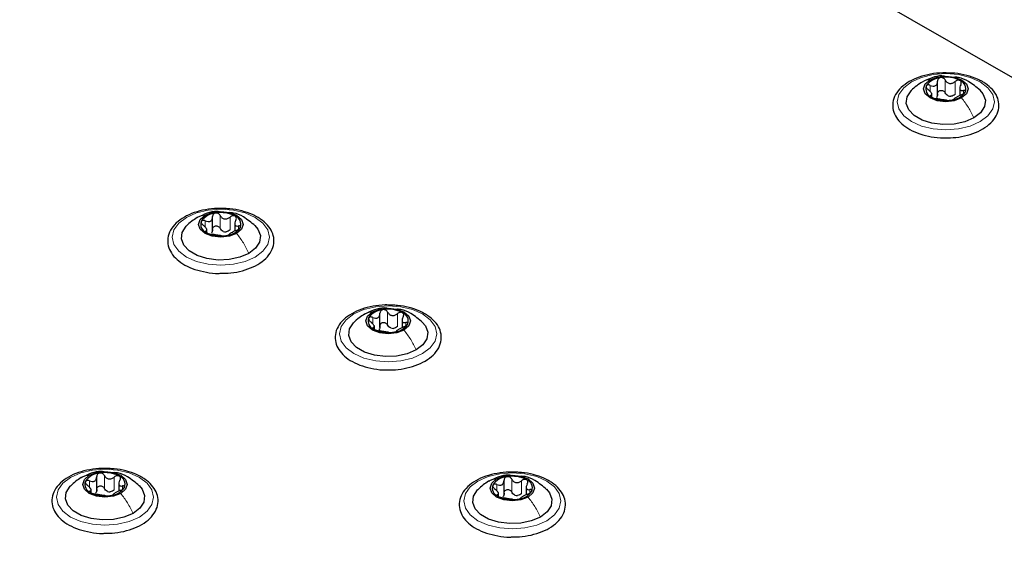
# Paper-space layout 'Blatt2' of a CAD drawing. Header units: millimetres. Extents: x 5 to 418, y 2 to 292.
# Tile 115 of 124: x 292 to 311, y 238 to 247. Entities that reach past the tile are written whole.
import ezdxf

# ---------------------------------------------------------------- set-up
doc = ezdxf.new("R2010")
doc.units = ezdxf.units.MM

psp = doc.layouts.new('Blatt2')

# ---------------------------------------------------------------- linework, layer by layer
at = {"color": 7, "linetype": 'Continuous', "lineweight": 25}
for p, q in [((347.499, 225.156), (289.752, 258.492)), ((309.399, 246.022), (309.399, 246.285)), ((309.808, 246.182), (309.808, 246.019)), ((309.295, 245.994), (309.295, 246.062)), ((295.976, 243.512), (295.976, 243.775)), ((296.385, 243.671), (296.385, 243.508)), ((295.872, 243.477), (295.872, 243.551)), ((299.075, 241.722), (299.075, 241.986)), ((298.971, 241.694), (298.971, 241.762)), ((299.484, 241.882), (299.484, 241.719)), ((293.831, 238.695), (293.831, 238.958)), ((294.24, 238.854), (294.24, 238.691)), ((301.373, 238.627), (301.373, 238.89)), ((293.727, 238.66), (293.727, 238.734)), ((301.269, 238.598), (301.269, 238.666)), ((301.782, 238.786), (301.782, 238.623))]:
    psp.add_line(p, q, dxfattribs=at)
at = {"color": 7, "linetype": 'Continuous', "lineweight": 18}
for p, q in [((309.54, 246.071), (309.54, 246.309)), ((309.264, 246.092), (309.264, 246.209)), ((309.724, 246.042), (309.724, 246.28)), ((309.877, 246.053), (309.877, 246.114)), ((309.275, 245.999), (309.275, 246.021)), ((296.116, 243.56), (296.116, 243.798)), ((296.301, 243.532), (296.301, 243.77)), ((295.84, 243.582), (295.84, 243.699)), ((296.453, 243.542), (296.453, 243.604)), ((295.852, 243.488), (295.852, 243.511)), ((299.216, 241.771), (299.216, 242.009)), ((299.4, 241.742), (299.4, 241.981)), ((298.94, 241.792), (298.94, 241.909)), ((299.553, 241.753), (299.553, 241.815)), ((298.952, 241.699), (298.952, 241.722)), ((293.696, 238.765), (293.696, 238.882)), ((293.972, 238.743), (293.972, 238.982)), ((294.156, 238.715), (294.156, 238.953)), ((301.514, 238.675), (301.514, 238.914)), ((301.698, 238.647), (301.698, 238.885)), ((293.707, 238.672), (293.707, 238.694)), ((294.309, 238.726), (294.309, 238.787)), ((301.238, 238.697), (301.238, 238.814)), ((301.851, 238.657), (301.851, 238.719)), ((301.25, 238.604), (301.25, 238.626))]:
    psp.add_line(p, q, dxfattribs=at)
at = {"color": 7, "linetype": 'Continuous', "lineweight": 18, "flags": 128}
for points in [[(310.188, 245.539), (310.001, 245.456), (309.784, 245.404), (309.551, 245.387), (309.318, 245.404), (309.101, 245.456), (308.915, 245.539), (308.772, 245.646), (308.682, 245.772), (308.651, 245.906), (308.682, 246.041), (308.772, 246.166), (308.915, 246.274), (309.101, 246.356), (309.318, 246.408), (309.551, 246.426), (309.784, 246.408), (310.001, 246.356), (310.188, 246.274), (310.331, 246.166), (310.421, 246.041), (310.451, 245.906), (310.421, 245.772), (310.331, 245.646), (310.188, 245.539)], [(296.764, 243.028), (296.578, 242.946), (296.361, 242.894), (296.128, 242.876), (295.895, 242.894), (295.678, 242.946), (295.492, 243.028), (295.349, 243.136), (295.259, 243.261), (295.228, 243.396), (295.259, 243.53), (295.349, 243.656), (295.492, 243.763), (295.678, 243.846), (295.895, 243.898), (296.128, 243.915), (296.361, 243.898), (296.578, 243.846), (296.764, 243.763), (296.908, 243.656), (296.997, 243.53), (297.028, 243.396), (296.997, 243.261), (296.908, 243.136), (296.764, 243.028)], [(299.864, 241.239), (299.678, 241.156), (299.461, 241.105), (299.228, 241.087), (298.995, 241.105), (298.778, 241.156), (298.591, 241.239), (298.448, 241.347), (298.358, 241.472), (298.328, 241.606), (298.358, 241.741), (298.448, 241.866), (298.591, 241.974), (298.778, 242.056), (298.995, 242.108), (299.228, 242.126), (299.461, 242.108), (299.678, 242.056), (299.864, 241.974), (300.007, 241.866), (300.097, 241.741), (300.128, 241.606), (300.097, 241.472), (300.007, 241.347), (299.864, 241.239)], [(294.62, 238.212), (294.433, 238.129), (294.216, 238.077), (293.983, 238.059), (293.75, 238.077), (293.533, 238.129), (293.347, 238.212), (293.204, 238.319), (293.114, 238.444), (293.083, 238.579), (293.114, 238.713), (293.204, 238.839), (293.347, 238.946), (293.533, 239.029), (293.75, 239.081), (293.983, 239.098), (294.216, 239.081), (294.433, 239.029), (294.62, 238.946), (294.763, 238.839), (294.853, 238.713), (294.883, 238.579), (294.853, 238.444), (294.763, 238.319), (294.62, 238.212)], [(302.162, 238.144), (301.976, 238.061), (301.759, 238.009), (301.526, 237.991), (301.293, 238.009), (301.076, 238.061), (300.889, 238.144), (300.746, 238.251), (300.656, 238.376), (300.626, 238.511), (300.656, 238.645), (300.746, 238.771), (300.889, 238.878), (301.076, 238.961), (301.293, 239.013), (301.526, 239.03), (301.759, 239.013), (301.976, 238.961), (302.162, 238.878), (302.305, 238.771), (302.395, 238.645), (302.426, 238.511), (302.395, 238.376), (302.305, 238.251), (302.162, 238.144)]]:
    psp.add_lwpolyline(points, dxfattribs=at)
at = {"color": 7, "linetype": 'Continuous', "lineweight": 25, "flags": 128}
for points in [[(309.843, 245.976), (309.709, 245.924), (309.551, 245.906), (309.393, 245.924), (309.26, 245.976), (309.17, 246.053), (309.139, 246.144), (309.17, 246.235), (309.26, 246.313)], [(309.26, 246.313), (309.393, 246.364), (309.551, 246.382), (309.709, 246.364), (309.843, 246.313), (309.932, 246.235), (309.964, 246.144), (309.932, 246.053), (309.843, 245.976)], [(310.07, 245.607), (309.903, 245.535), (309.707, 245.493), (309.499, 245.484), (309.295, 245.51), (309.112, 245.567), (308.964, 245.652), (308.864, 245.758), (308.82, 245.876), (308.835, 245.996), (308.908, 246.109), (308.913, 246.114)], [(310.181, 246.123), (310.238, 246.054), (310.283, 245.936), (310.268, 245.816), (310.195, 245.703), (310.07, 245.607)], [(296.42, 243.466), (296.286, 243.414), (296.128, 243.396), (295.97, 243.414), (295.836, 243.466), (295.747, 243.543), (295.716, 243.634), (295.747, 243.725), (295.836, 243.802)], [(295.836, 243.802), (295.97, 243.854), (296.128, 243.872), (296.286, 243.854), (296.42, 243.802), (296.509, 243.725), (296.541, 243.634), (296.509, 243.543), (296.42, 243.466)], [(296.647, 243.096), (296.48, 243.024), (296.284, 242.982), (296.076, 242.973), (295.872, 242.999), (295.689, 243.057), (295.541, 243.142), (295.441, 243.248), (295.397, 243.366), (295.412, 243.486), (295.484, 243.599), (295.489, 243.604)], [(296.758, 243.612), (296.815, 243.544), (296.86, 243.426), (296.845, 243.306), (296.772, 243.193), (296.647, 243.096)], [(299.519, 241.676), (299.385, 241.625), (299.228, 241.606), (299.07, 241.625), (298.936, 241.676), (298.846, 241.753), (298.815, 241.845), (298.846, 241.936), (298.936, 242.013)], [(298.936, 242.013), (299.07, 242.065), (299.228, 242.083), (299.385, 242.065), (299.519, 242.013), (299.609, 241.936), (299.64, 241.845), (299.609, 241.753), (299.519, 241.676)], [(299.746, 241.307), (299.579, 241.235), (299.383, 241.193), (299.175, 241.184), (298.971, 241.21), (298.788, 241.268), (298.641, 241.353), (298.54, 241.459), (298.496, 241.576), (298.511, 241.696), (298.584, 241.809), (298.589, 241.814)], [(299.858, 241.823), (299.915, 241.754), (299.959, 241.637), (299.944, 241.516), (299.871, 241.404), (299.746, 241.307)], [(293.692, 238.985), (293.825, 239.037), (293.983, 239.055), (294.141, 239.037), (294.275, 238.985), (294.364, 238.908), (294.396, 238.817), (294.364, 238.726), (294.275, 238.649)], [(294.275, 238.649), (294.141, 238.597), (293.983, 238.579), (293.825, 238.597), (293.692, 238.649), (293.602, 238.726), (293.571, 238.817), (293.602, 238.908), (293.692, 238.985)], [(301.817, 238.581), (301.684, 238.529), (301.526, 238.511), (301.368, 238.529), (301.234, 238.581), (301.145, 238.658), (301.113, 238.749), (301.145, 238.84), (301.234, 238.917)], [(301.234, 238.917), (301.368, 238.969), (301.526, 238.987), (301.684, 238.969), (301.817, 238.917), (301.907, 238.84), (301.938, 238.749), (301.907, 238.658), (301.817, 238.581)], [(294.502, 238.28), (294.335, 238.207), (294.139, 238.165), (293.931, 238.157), (293.727, 238.182), (293.544, 238.24), (293.396, 238.325), (293.296, 238.431), (293.252, 238.549), (293.267, 238.669), (293.34, 238.782), (293.344, 238.787)], [(294.613, 238.796), (294.67, 238.727), (294.715, 238.609), (294.7, 238.489), (294.627, 238.376), (294.502, 238.28)], [(302.044, 238.212), (301.877, 238.139), (301.682, 238.097), (301.473, 238.089), (301.269, 238.114), (301.086, 238.172), (300.939, 238.257), (300.839, 238.363), (300.794, 238.481), (300.809, 238.601), (300.882, 238.714), (300.887, 238.719)], [(302.156, 238.728), (302.213, 238.659), (302.257, 238.541), (302.242, 238.421), (302.169, 238.308), (302.044, 238.212)]]:
    psp.add_lwpolyline(points, dxfattribs=at)
at = {"color": 7, "linetype": 'Continuous', "lineweight": 25}
for centre, radius, start, end in [((309.475, 246.012), 0.342, 93.4335, 146.5611), ((309.552, 245.786), 0.576, 62.6428, 99.7711), ((309.758, 246.143), 0.165, 340.539, 69.2579), ((309.345, 246.145), 0.165, 160.539, 249.2579), ((309.551, 246.503), 0.576, 242.6428, 279.7711), ((309.654, 246.217), 0.211, 254.2708, 268.1431), ((309.628, 246.277), 0.342, 273.4335, 326.5611), ((296.052, 243.501), 0.342, 93.4335, 146.5611), ((296.129, 243.276), 0.576, 62.6428, 99.7711), ((296.335, 243.633), 0.165, 340.539, 69.2579), ((295.921, 243.635), 0.165, 160.539, 249.2579), ((296.205, 243.767), 0.342, 273.4335, 326.5611), ((296.127, 243.992), 0.576, 242.6428, 279.7711), ((296.231, 243.707), 0.211, 254.2708, 268.1431), ((299.151, 241.712), 0.342, 93.4335, 146.5611), ((299.228, 241.486), 0.576, 62.6428, 99.7711), ((299.434, 241.844), 0.165, 340.539, 69.2579), ((299.021, 241.846), 0.165, 160.539, 249.2579), ((299.304, 241.977), 0.342, 273.4335, 326.5611), ((299.227, 242.203), 0.576, 242.6428, 279.7711), ((299.33, 241.918), 0.211, 254.2708, 268.1431), ((293.907, 238.684), 0.342, 93.4335, 146.5611), ((293.984, 238.459), 0.576, 62.6428, 99.7711), ((293.776, 238.818), 0.165, 160.539, 249.2579), ((294.19, 238.816), 0.165, 340.539, 69.2579), ((301.449, 238.616), 0.342, 93.4335, 146.5611), ((301.526, 238.391), 0.576, 62.6428, 99.7711), ((301.732, 238.748), 0.165, 340.539, 69.2579), ((293.983, 239.175), 0.576, 242.6428, 279.7711), ((294.086, 238.89), 0.211, 254.2708, 268.1431), ((294.06, 238.95), 0.342, 273.4335, 326.5611), ((301.319, 238.75), 0.165, 160.539, 249.2579), ((301.602, 238.882), 0.342, 273.4335, 326.5611), ((301.525, 239.107), 0.576, 242.6428, 279.7711), ((301.628, 238.822), 0.211, 254.2708, 268.1431)]:
    psp.add_arc(centre, radius, start, end, dxfattribs=at)
for points, knots in [([(309.626, 246.435), (309.582, 246.438), (309.462, 246.445), (309.267, 246.421), (309.055, 246.367), (308.869, 246.283), (308.719, 246.173), (308.613, 246.042), (308.562, 245.895), (308.57, 245.747), (308.63, 245.61), (308.735, 245.489), (308.883, 245.386), (309.068, 245.305), (309.28, 245.255), (309.441, 245.232), (309.526, 245.237), (309.536, 245.237)], [0, 0, 0, 0, 0.043178, 0.116961, 0.19094, 0.26533, 0.340301, 0.415461, 0.48884, 0.558844, 0.627333, 0.696902, 0.76915, 0.842962, 0.916921, 0.990714, 1, 1, 1, 1]), ([(309.529, 246.379), (309.512, 246.381), (309.434, 246.391), (309.288, 246.353), (309.172, 246.298), (309.111, 246.269)], [0, 0, 0, 0, 0.114409, 0.534763, 1, 1, 1, 1]), ([(309.454, 246.353), (309.446, 246.351), (309.43, 246.347), (309.411, 246.331), (309.4, 246.31), (309.399, 246.295), (309.399, 246.287)], [0, 0, 0, 0, 0.250033, 0.499632, 0.749228, 1, 1, 1, 1]), ([(309.54, 246.309), (309.535, 246.316), (309.527, 246.33), (309.506, 246.345), (309.48, 246.355), (309.463, 246.354), (309.454, 246.353)], [0, 0, 0, 0, 0.249815, 0.499908, 0.75012, 1, 1, 1, 1]), ([(309.54, 246.309), (309.549, 246.294), (309.564, 246.272), (309.595, 246.252), (309.621, 246.244), (309.649, 246.244), (309.686, 246.253), (309.709, 246.269), (309.724, 246.28)], [0, 0, 0, 0, 0.249199, 0.374336, 0.49893, 0.624007, 0.749759, 1, 1, 1, 1]), ([(310.229, 246.278), (310.199, 246.294), (310.111, 246.341), (309.942, 246.397), (309.765, 246.433), (309.658, 246.435), (309.626, 246.435)], [0, 0, 0, 0, 0.180167, 0.52014, 0.85956, 1, 1, 1, 1]), ([(310.186, 246.118), (310.117, 246.176), (309.997, 246.276), (309.83, 246.354), (309.742, 246.36), (309.72, 246.361)], [0, 0, 0, 0, 0.507466, 0.877443, 1, 1, 1, 1]), ([(309.817, 246.297), (309.81, 246.3), (309.796, 246.306), (309.77, 246.304), (309.745, 246.296), (309.731, 246.286), (309.724, 246.28)], [0, 0, 0, 0, 0.2499907, 0.4996106, 0.7491271, 1, 1, 1, 1]), ([(309.827, 246.221), (309.831, 246.228), (309.838, 246.243), (309.839, 246.265), (309.833, 246.285), (309.822, 246.293), (309.817, 246.297)], [0, 0, 0, 0, 0.249852, 0.499902, 0.750115, 1, 1, 1, 1]), ([(309.113, 246.27), (309.078, 246.248), (309.006, 246.203), (308.943, 246.144), (308.911, 246.112)], [0, 0, 0, 0, 0.4735862, 1, 1, 1, 1]), ([(309.189, 246.2), (309.188, 246.195), (309.185, 246.184), (309.192, 246.165), (309.206, 246.145), (309.219, 246.134), (309.226, 246.128)], [0, 0, 0, 0, 0.249857, 0.499466, 0.749011, 1, 1, 1, 1]), ([(309.264, 246.209), (309.256, 246.212), (309.24, 246.218), (309.218, 246.219), (309.199, 246.214), (309.192, 246.205), (309.189, 246.2)], [0, 0, 0, 0, 0.249807, 0.500055, 0.750309, 1, 1, 1, 1]), ([(309.275, 246.021), (309.283, 246.023), (309.294, 246.027), (309.296, 246.04), (309.292, 246.054), (309.281, 246.071), (309.261, 246.097), (309.24, 246.115), (309.226, 246.128)], [0, 0, 0, 0, 0.249201, 0.374338, 0.498932, 0.624008, 0.74976, 1, 1, 1, 1]), ([(309.264, 246.209), (309.281, 246.203), (309.306, 246.194), (309.339, 246.196), (309.361, 246.204), (309.379, 246.219), (309.396, 246.245), (309.397, 246.27), (309.399, 246.287)], [0, 0, 0, 0, 0.249168, 0.374303, 0.498903, 0.623987, 0.749746, 1, 1, 1, 1]), ([(309.399, 246.049), (309.399, 246.057), (309.4, 246.072), (309.411, 246.093), (309.429, 246.108), (309.454, 246.117), (309.48, 246.116), (309.506, 246.107), (309.527, 246.092), (309.535, 246.078), (309.54, 246.071)], [0, 0, 0, 0, 0.125193, 0.249438, 0.374279, 0.499024, 0.623869, 0.749369, 0.87443, 1, 1, 1, 1]), ([(309.536, 245.237), (309.602, 245.238), (309.745, 245.24), (309.955, 245.282), (310.154, 245.352), (310.322, 245.451), (310.448, 245.573), (310.525, 245.715), (310.543, 245.864), (310.506, 246.007), (310.42, 246.135), (310.32, 246.222), (310.249, 246.266), (310.229, 246.278)], [0, 0, 0, 0, 0.0866794, 0.1860201, 0.2857737, 0.3862316, 0.4874251, 0.5875941, 0.6837558, 0.7762888, 0.8686662, 0.9642393, 1, 1, 1, 1]), ([(309.827, 246.221), (309.82, 246.205), (309.809, 246.182), (309.807, 246.153), (309.811, 246.134), (309.822, 246.122), (309.841, 246.111), (309.863, 246.113), (309.877, 246.114)], [0, 0, 0, 0, 0.249201, 0.374338, 0.498932, 0.624008, 0.74976, 1, 1, 1, 1]), ([(309.914, 246.088), (309.915, 246.093), (309.918, 246.102), (309.91, 246.112), (309.897, 246.116), (309.883, 246.115), (309.877, 246.114)], [0, 0, 0, 0, 0.249857, 0.499466, 0.749011, 1, 1, 1, 1]), ([(309.275, 246.021), (309.272, 246.02), (309.265, 246.019), (309.263, 246.012), (309.269, 246.002), (309.281, 245.995), (309.286, 245.991)], [0, 0, 0, 0, 0.249852, 0.499902, 0.750115, 1, 1, 1, 1]), ([(309.286, 245.991), (309.293, 245.988), (309.307, 245.981), (309.332, 245.972), (309.357, 245.965), (309.371, 245.963), (309.379, 245.962)], [0, 0, 0, 0, 0.249991, 0.499611, 0.749127, 1, 1, 1, 1]), ([(309.399, 246.049), (309.398, 246.036), (309.397, 246.01), (309.384, 245.99), (309.377, 245.981)], [0, 0, 0, 0, 0.50155, 1, 1, 1, 1]), ([(309.563, 245.933), (309.553, 245.935), (309.539, 245.937), (309.508, 245.94), (309.482, 245.944), (309.454, 245.949), (309.417, 245.956), (309.394, 245.959), (309.379, 245.962)], [0, 0, 0, 0, 0.249199, 0.374336, 0.49893, 0.624007, 0.749759, 1, 1, 1, 1]), ([(309.597, 246.015), (309.585, 246.022), (309.561, 246.036), (309.547, 246.059), (309.54, 246.071)], [0, 0, 0, 0, 0.498457, 1, 1, 1, 1]), ([(309.563, 245.933), (309.567, 245.933), (309.576, 245.931), (309.597, 245.931), (309.622, 245.932), (309.64, 245.934), (309.648, 245.935)], [0, 0, 0, 0, 0.2498147, 0.4999078, 0.7501201, 1, 1, 1, 1]), ([(309.724, 246.042), (309.713, 246.033), (309.689, 246.016), (309.661, 246.01), (309.647, 246.007)], [0, 0, 0, 0, 0.5015517, 1, 1, 1, 1]), ([(309.648, 245.935), (309.657, 245.937), (309.673, 245.94), (309.691, 245.945), (309.703, 245.951), (309.703, 245.954), (309.704, 245.955)], [0, 0, 0, 0, 0.250033, 0.4996315, 0.7492277, 1, 1, 1, 1]), ([(309.839, 246.033), (309.822, 246.025), (309.796, 246.014), (309.764, 245.997), (309.742, 245.984), (309.724, 245.974), (309.707, 245.963), (309.705, 245.958), (309.704, 245.955)], [0, 0, 0, 0, 0.249168, 0.374303, 0.498903, 0.623987, 0.749746, 1, 1, 1, 1]), ([(309.839, 246.033), (309.847, 246.036), (309.863, 246.043), (309.885, 246.057), (309.904, 246.073), (309.91, 246.083), (309.914, 246.088)], [0, 0, 0, 0, 0.249807, 0.500055, 0.750309, 1, 1, 1, 1]), ([(296.203, 243.925), (296.159, 243.928), (296.039, 243.934), (295.843, 243.91), (295.632, 243.856), (295.446, 243.773), (295.295, 243.663), (295.19, 243.531), (295.139, 243.384), (295.147, 243.236), (295.206, 243.1), (295.312, 242.979), (295.46, 242.876), (295.645, 242.794), (295.857, 242.744), (296.018, 242.722), (296.103, 242.726), (296.113, 242.727)], [0, 0, 0, 0, 0.043178, 0.116961, 0.19094, 0.26533, 0.340301, 0.415461, 0.48884, 0.558844, 0.627333, 0.696902, 0.76915, 0.842962, 0.916921, 0.990714, 1, 1, 1, 1]), ([(296.806, 243.767), (296.776, 243.784), (296.688, 243.831), (296.518, 243.886), (296.342, 243.923), (296.234, 243.925), (296.203, 243.925)], [0, 0, 0, 0, 0.180167, 0.52014, 0.85956, 1, 1, 1, 1]), ([(295.689, 243.759), (295.655, 243.738), (295.583, 243.693), (295.52, 243.633), (295.487, 243.602)], [0, 0, 0, 0, 0.473586, 1, 1, 1, 1]), ([(296.105, 243.869), (296.089, 243.871), (296.011, 243.88), (295.865, 243.842), (295.749, 243.787), (295.688, 243.758)], [0, 0, 0, 0, 0.114409, 0.534763, 1, 1, 1, 1]), ([(295.84, 243.699), (295.857, 243.693), (295.883, 243.684), (295.916, 243.686), (295.938, 243.693), (295.955, 243.708), (295.972, 243.735), (295.974, 243.76), (295.975, 243.777)], [0, 0, 0, 0, 0.2491679, 0.3743031, 0.4989033, 0.6239875, 0.7497462, 1, 1, 1, 1]), ([(296.031, 243.843), (296.023, 243.841), (296.006, 243.837), (295.988, 243.82), (295.977, 243.8), (295.976, 243.784), (295.975, 243.777)], [0, 0, 0, 0, 0.250033, 0.499632, 0.749228, 1, 1, 1, 1]), ([(296.116, 243.798), (296.112, 243.805), (296.103, 243.819), (296.082, 243.835), (296.057, 243.844), (296.04, 243.843), (296.031, 243.843)], [0, 0, 0, 0, 0.249815, 0.499908, 0.75012, 1, 1, 1, 1]), ([(296.113, 242.727), (296.179, 242.728), (296.322, 242.73), (296.532, 242.771), (296.731, 242.842), (296.898, 242.94), (297.025, 243.063), (297.101, 243.204), (297.12, 243.354), (297.083, 243.496), (296.997, 243.624), (296.897, 243.712), (296.826, 243.755), (296.806, 243.767)], [0, 0, 0, 0, 0.086679, 0.18602, 0.285774, 0.386232, 0.487425, 0.587594, 0.683756, 0.776289, 0.868666, 0.964239, 1, 1, 1, 1]), ([(296.116, 243.798), (296.126, 243.784), (296.14, 243.761), (296.171, 243.742), (296.198, 243.734), (296.225, 243.734), (296.262, 243.742), (296.285, 243.759), (296.301, 243.77)], [0, 0, 0, 0, 0.249199, 0.374336, 0.49893, 0.624007, 0.749759, 1, 1, 1, 1]), ([(296.763, 243.607), (296.694, 243.665), (296.574, 243.765), (296.407, 243.844), (296.319, 243.849), (296.297, 243.851)], [0, 0, 0, 0, 0.507466, 0.877443, 1, 1, 1, 1]), ([(296.393, 243.787), (296.386, 243.79), (296.373, 243.796), (296.347, 243.794), (296.322, 243.786), (296.308, 243.775), (296.301, 243.77)], [0, 0, 0, 0, 0.249991, 0.499611, 0.749127, 1, 1, 1, 1]), ([(296.404, 243.71), (296.408, 243.718), (296.415, 243.732), (296.416, 243.754), (296.41, 243.774), (296.399, 243.783), (296.393, 243.787)], [0, 0, 0, 0, 0.249852, 0.499902, 0.750115, 1, 1, 1, 1]), ([(295.766, 243.69), (295.764, 243.685), (295.762, 243.674), (295.769, 243.654), (295.783, 243.634), (295.796, 243.623), (295.803, 243.617)], [0, 0, 0, 0, 0.249857, 0.499466, 0.749011, 1, 1, 1, 1]), ([(295.84, 243.699), (295.833, 243.702), (295.817, 243.707), (295.794, 243.708), (295.775, 243.703), (295.769, 243.694), (295.766, 243.69)], [0, 0, 0, 0, 0.249807, 0.500055, 0.750309, 1, 1, 1, 1]), ([(295.852, 243.511), (295.86, 243.513), (295.871, 243.516), (295.872, 243.53), (295.868, 243.543), (295.858, 243.561), (295.838, 243.586), (295.817, 243.605), (295.803, 243.617)], [0, 0, 0, 0, 0.249201, 0.3743378, 0.4989316, 0.6240084, 0.74976, 1, 1, 1, 1]), ([(295.975, 243.538), (295.976, 243.546), (295.977, 243.562), (295.988, 243.582), (296.006, 243.598), (296.03, 243.606), (296.057, 243.606), (296.082, 243.597), (296.103, 243.581), (296.112, 243.567), (296.116, 243.56)], [0, 0, 0, 0, 0.125193, 0.249438, 0.374279, 0.499024, 0.623869, 0.749369, 0.87443, 1, 1, 1, 1]), ([(296.174, 243.504), (296.161, 243.511), (296.137, 243.525), (296.123, 243.549), (296.116, 243.56)], [0, 0, 0, 0, 0.498457, 1, 1, 1, 1]), ([(296.404, 243.71), (296.397, 243.695), (296.386, 243.671), (296.384, 243.642), (296.388, 243.624), (296.398, 243.611), (296.418, 243.601), (296.439, 243.603), (296.453, 243.604)], [0, 0, 0, 0, 0.249201, 0.3743378, 0.4989316, 0.6240084, 0.74976, 1, 1, 1, 1]), ([(296.416, 243.523), (296.424, 243.526), (296.439, 243.533), (296.462, 243.547), (296.481, 243.563), (296.487, 243.573), (296.49, 243.578)], [0, 0, 0, 0, 0.249807, 0.500055, 0.750309, 1, 1, 1, 1]), ([(296.49, 243.578), (296.492, 243.583), (296.495, 243.592), (296.487, 243.601), (296.473, 243.606), (296.46, 243.605), (296.453, 243.604)], [0, 0, 0, 0, 0.249857, 0.499466, 0.749011, 1, 1, 1, 1]), ([(295.852, 243.511), (295.849, 243.51), (295.842, 243.508), (295.84, 243.501), (295.846, 243.492), (295.857, 243.484), (295.863, 243.481)], [0, 0, 0, 0, 0.2498519, 0.4999015, 0.7501147, 1, 1, 1, 1]), ([(295.863, 243.481), (295.87, 243.477), (295.883, 243.47), (295.909, 243.461), (295.934, 243.455), (295.948, 243.452), (295.955, 243.451)], [0, 0, 0, 0, 0.249991, 0.499611, 0.749127, 1, 1, 1, 1]), ([(295.975, 243.538), (295.975, 243.526), (295.974, 243.5), (295.96, 243.48), (295.954, 243.47)], [0, 0, 0, 0, 0.50155, 1, 1, 1, 1]), ([(296.14, 243.423), (296.13, 243.424), (296.116, 243.426), (296.085, 243.43), (296.059, 243.434), (296.031, 243.438), (295.994, 243.445), (295.971, 243.449), (295.955, 243.451)], [0, 0, 0, 0, 0.2491995, 0.3743362, 0.4989302, 0.6240074, 0.7497593, 1, 1, 1, 1]), ([(296.14, 243.423), (296.144, 243.422), (296.153, 243.421), (296.174, 243.42), (296.199, 243.421), (296.216, 243.424), (296.225, 243.425)], [0, 0, 0, 0, 0.2498147, 0.4999078, 0.7501201, 1, 1, 1, 1]), ([(296.301, 243.532), (296.289, 243.523), (296.266, 243.505), (296.238, 243.499), (296.224, 243.496)], [0, 0, 0, 0, 0.501552, 1, 1, 1, 1]), ([(296.225, 243.425), (296.233, 243.426), (296.25, 243.429), (296.268, 243.435), (296.279, 243.44), (296.28, 243.443), (296.281, 243.445)], [0, 0, 0, 0, 0.250033, 0.4996315, 0.7492277, 1, 1, 1, 1]), ([(296.416, 243.523), (296.399, 243.515), (296.373, 243.504), (296.341, 243.486), (296.318, 243.474), (296.301, 243.463), (296.284, 243.452), (296.282, 243.448), (296.281, 243.445)], [0, 0, 0, 0, 0.249168, 0.374303, 0.498903, 0.623987, 0.749746, 1, 1, 1, 1]), ([(299.303, 242.136), (299.258, 242.138), (299.138, 242.145), (298.943, 242.121), (298.732, 242.067), (298.546, 241.983), (298.395, 241.874), (298.29, 241.742), (298.239, 241.595), (298.246, 241.447), (298.306, 241.311), (298.411, 241.189), (298.559, 241.086), (298.744, 241.005), (298.956, 240.955), (299.117, 240.933), (299.202, 240.937), (299.212, 240.937)], [0, 0, 0, 0, 0.043178, 0.116961, 0.19094, 0.26533, 0.340301, 0.415461, 0.48884, 0.558844, 0.627333, 0.696902, 0.76915, 0.842962, 0.916921, 0.990714, 1, 1, 1, 1]), ([(299.906, 241.978), (299.875, 241.994), (299.788, 242.041), (299.618, 242.097), (299.442, 242.133), (299.334, 242.135), (299.303, 242.136)], [0, 0, 0, 0, 0.180167, 0.52014, 0.85956, 1, 1, 1, 1]), ([(298.789, 241.97), (298.755, 241.949), (298.682, 241.904), (298.62, 241.844), (298.587, 241.812)], [0, 0, 0, 0, 0.473586, 1, 1, 1, 1]), ([(299.205, 242.08), (299.188, 242.082), (299.11, 242.091), (298.965, 242.053), (298.848, 241.998), (298.787, 241.969)], [0, 0, 0, 0, 0.114409, 0.534763, 1, 1, 1, 1]), ([(298.94, 241.909), (298.932, 241.912), (298.916, 241.918), (298.894, 241.919), (298.875, 241.914), (298.869, 241.905), (298.865, 241.901)], [0, 0, 0, 0, 0.249807, 0.500055, 0.750309, 1, 1, 1, 1]), ([(298.94, 241.909), (298.957, 241.903), (298.982, 241.894), (299.015, 241.896), (299.037, 241.904), (299.055, 241.919), (299.072, 241.946), (299.074, 241.971), (299.075, 241.987)], [0, 0, 0, 0, 0.2491679, 0.3743031, 0.4989033, 0.6239875, 0.7497462, 1, 1, 1, 1]), ([(299.131, 242.054), (299.122, 242.052), (299.106, 242.047), (299.088, 242.031), (299.076, 242.011), (299.075, 241.995), (299.075, 241.987)], [0, 0, 0, 0, 0.250033, 0.499632, 0.749228, 1, 1, 1, 1]), ([(299.216, 242.009), (299.212, 242.016), (299.203, 242.03), (299.182, 242.046), (299.157, 242.055), (299.139, 242.054), (299.131, 242.054)], [0, 0, 0, 0, 0.249815, 0.499908, 0.75012, 1, 1, 1, 1]), ([(299.212, 240.937), (299.278, 240.938), (299.421, 240.94), (299.631, 240.982), (299.83, 241.052), (299.998, 241.151), (300.125, 241.273), (300.201, 241.415), (300.219, 241.564), (300.182, 241.707), (300.096, 241.835), (299.996, 241.923), (299.925, 241.966), (299.906, 241.978)], [0, 0, 0, 0, 0.086679, 0.18602, 0.285774, 0.386232, 0.487425, 0.587594, 0.683756, 0.776289, 0.868666, 0.964239, 1, 1, 1, 1]), ([(299.216, 242.009), (299.226, 241.994), (299.24, 241.972), (299.271, 241.953), (299.297, 241.944), (299.325, 241.944), (299.362, 241.953), (299.385, 241.97), (299.4, 241.981)], [0, 0, 0, 0, 0.249199, 0.374336, 0.49893, 0.624007, 0.749759, 1, 1, 1, 1]), ([(299.863, 241.818), (299.793, 241.876), (299.673, 241.976), (299.507, 242.055), (299.419, 242.06), (299.397, 242.061)], [0, 0, 0, 0, 0.507466, 0.877443, 1, 1, 1, 1]), ([(299.493, 241.998), (299.486, 242.001), (299.472, 242.006), (299.447, 242.005), (299.422, 241.996), (299.407, 241.986), (299.4, 241.981)], [0, 0, 0, 0, 0.249991, 0.499611, 0.749127, 1, 1, 1, 1]), ([(299.504, 241.921), (299.496, 241.905), (299.485, 241.882), (299.483, 241.853), (299.487, 241.835), (299.498, 241.822), (299.518, 241.812), (299.539, 241.813), (299.553, 241.815)], [0, 0, 0, 0, 0.249201, 0.3743378, 0.4989316, 0.6240084, 0.74976, 1, 1, 1, 1]), ([(299.504, 241.921), (299.507, 241.928), (299.514, 241.943), (299.516, 241.965), (299.509, 241.985), (299.498, 241.993), (299.493, 241.998)], [0, 0, 0, 0, 0.249852, 0.499902, 0.750115, 1, 1, 1, 1]), ([(298.865, 241.901), (298.864, 241.895), (298.861, 241.884), (298.869, 241.865), (298.882, 241.845), (298.896, 241.834), (298.902, 241.828)], [0, 0, 0, 0, 0.249857, 0.499466, 0.749011, 1, 1, 1, 1]), ([(298.952, 241.722), (298.959, 241.724), (298.97, 241.727), (298.972, 241.74), (298.968, 241.754), (298.957, 241.771), (298.938, 241.797), (298.916, 241.816), (298.902, 241.828)], [0, 0, 0, 0, 0.249201, 0.374338, 0.498932, 0.624008, 0.74976, 1, 1, 1, 1]), ([(299.075, 241.749), (299.074, 241.736), (299.073, 241.711), (299.06, 241.691), (299.053, 241.681)], [0, 0, 0, 0, 0.50155, 1, 1, 1, 1]), ([(299.075, 241.749), (299.075, 241.757), (299.076, 241.772), (299.088, 241.793), (299.106, 241.809), (299.13, 241.817), (299.157, 241.817), (299.182, 241.808), (299.203, 241.792), (299.212, 241.778), (299.216, 241.771)], [0, 0, 0, 0, 0.125193, 0.249438, 0.374279, 0.499024, 0.623869, 0.749369, 0.87443, 1, 1, 1, 1]), ([(299.273, 241.715), (299.261, 241.722), (299.237, 241.736), (299.223, 241.759), (299.216, 241.771)], [0, 0, 0, 0, 0.498457, 1, 1, 1, 1]), ([(299.4, 241.742), (299.389, 241.734), (299.366, 241.716), (299.337, 241.71), (299.323, 241.707)], [0, 0, 0, 0, 0.501552, 1, 1, 1, 1]), ([(299.515, 241.733), (299.523, 241.737), (299.539, 241.744), (299.561, 241.758), (299.58, 241.773), (299.587, 241.783), (299.59, 241.789)], [0, 0, 0, 0, 0.249807, 0.500055, 0.750309, 1, 1, 1, 1]), ([(299.59, 241.789), (299.591, 241.793), (299.594, 241.803), (299.587, 241.812), (299.573, 241.817), (299.56, 241.815), (299.553, 241.815)], [0, 0, 0, 0, 0.249857, 0.499466, 0.749011, 1, 1, 1, 1]), ([(298.952, 241.722), (298.948, 241.721), (298.941, 241.719), (298.939, 241.712), (298.946, 241.702), (298.957, 241.695), (298.962, 241.692)], [0, 0, 0, 0, 0.2498519, 0.4999015, 0.7501147, 1, 1, 1, 1]), ([(298.962, 241.692), (298.969, 241.688), (298.983, 241.681), (299.008, 241.672), (299.034, 241.665), (299.048, 241.663), (299.055, 241.662)], [0, 0, 0, 0, 0.249991, 0.499611, 0.749127, 1, 1, 1, 1]), ([(299.239, 241.633), (299.23, 241.635), (299.215, 241.637), (299.184, 241.641), (299.158, 241.644), (299.13, 241.649), (299.093, 241.656), (299.07, 241.66), (299.055, 241.662)], [0, 0, 0, 0, 0.2491995, 0.3743362, 0.4989302, 0.6240074, 0.7497593, 1, 1, 1, 1]), ([(299.239, 241.633), (299.244, 241.633), (299.252, 241.632), (299.273, 241.631), (299.298, 241.632), (299.316, 241.634), (299.325, 241.636)], [0, 0, 0, 0, 0.2498147, 0.4999078, 0.7501201, 1, 1, 1, 1]), ([(299.325, 241.636), (299.333, 241.637), (299.349, 241.64), (299.368, 241.646), (299.379, 241.651), (299.38, 241.654), (299.38, 241.655)], [0, 0, 0, 0, 0.250033, 0.4996315, 0.7492277, 1, 1, 1, 1]), ([(299.515, 241.733), (299.498, 241.726), (299.473, 241.715), (299.44, 241.697), (299.418, 241.685), (299.4, 241.674), (299.383, 241.663), (299.381, 241.658), (299.38, 241.655)], [0, 0, 0, 0, 0.249168, 0.374303, 0.498903, 0.623987, 0.749746, 1, 1, 1, 1]), ([(294.058, 239.108), (294.014, 239.111), (293.894, 239.117), (293.699, 239.093), (293.487, 239.04), (293.301, 238.956), (293.151, 238.846), (293.045, 238.714), (292.994, 238.568), (293.002, 238.42), (293.061, 238.283), (293.167, 238.162), (293.315, 238.059), (293.5, 237.978), (293.712, 237.927), (293.873, 237.905), (293.958, 237.909), (293.968, 237.91)], [0, 0, 0, 0, 0.043178, 0.116961, 0.19094, 0.26533, 0.340301, 0.415461, 0.48884, 0.558844, 0.627333, 0.696902, 0.76915, 0.842962, 0.916921, 0.990714, 1, 1, 1, 1]), ([(293.961, 239.052), (293.944, 239.054), (293.866, 239.064), (293.72, 239.025), (293.604, 238.97), (293.543, 238.942)], [0, 0, 0, 0, 0.114409, 0.534763, 1, 1, 1, 1]), ([(293.886, 239.026), (293.878, 239.024), (293.861, 239.02), (293.843, 239.004), (293.832, 238.983), (293.831, 238.968), (293.831, 238.96)], [0, 0, 0, 0, 0.250033, 0.499632, 0.749228, 1, 1, 1, 1]), ([(293.972, 238.982), (293.967, 238.989), (293.959, 239.003), (293.938, 239.018), (293.912, 239.028), (293.895, 239.027), (293.886, 239.026)], [0, 0, 0, 0, 0.249815, 0.499908, 0.75012, 1, 1, 1, 1]), ([(294.661, 238.95), (294.631, 238.967), (294.543, 239.014), (294.374, 239.07), (294.197, 239.106), (294.09, 239.108), (294.058, 239.108)], [0, 0, 0, 0, 0.180167, 0.52014, 0.85956, 1, 1, 1, 1]), ([(294.618, 238.791), (294.549, 238.849), (294.429, 238.949), (294.262, 239.027), (294.174, 239.033), (294.152, 239.034)], [0, 0, 0, 0, 0.5074664, 0.8774431, 1, 1, 1, 1]), ([(301.601, 239.04), (301.556, 239.043), (301.436, 239.049), (301.241, 239.025), (301.03, 238.972), (300.844, 238.888), (300.693, 238.778), (300.588, 238.646), (300.537, 238.5), (300.544, 238.351), (300.604, 238.215), (300.709, 238.094), (300.857, 237.991), (301.042, 237.91), (301.254, 237.859), (301.415, 237.837), (301.501, 237.841), (301.51, 237.842)], [0, 0, 0, 0, 0.043178, 0.116961, 0.19094, 0.26533, 0.340301, 0.415461, 0.48884, 0.558844, 0.627333, 0.696902, 0.76915, 0.842962, 0.916921, 0.990714, 1, 1, 1, 1]), ([(302.204, 238.882), (302.173, 238.899), (302.086, 238.946), (301.916, 239.002), (301.74, 239.038), (301.632, 239.04), (301.601, 239.04)], [0, 0, 0, 0, 0.180167, 0.52014, 0.85956, 1, 1, 1, 1]), ([(293.545, 238.942), (293.51, 238.921), (293.438, 238.876), (293.375, 238.816), (293.342, 238.785)], [0, 0, 0, 0, 0.473586, 1, 1, 1, 1]), ([(293.621, 238.873), (293.62, 238.868), (293.617, 238.857), (293.624, 238.837), (293.638, 238.818), (293.651, 238.806), (293.658, 238.801)], [0, 0, 0, 0, 0.249857, 0.499466, 0.749011, 1, 1, 1, 1]), ([(293.696, 238.882), (293.688, 238.885), (293.672, 238.891), (293.649, 238.892), (293.63, 238.886), (293.624, 238.878), (293.621, 238.873)], [0, 0, 0, 0, 0.249807, 0.500055, 0.750309, 1, 1, 1, 1]), ([(293.696, 238.882), (293.713, 238.876), (293.738, 238.867), (293.771, 238.869), (293.793, 238.877), (293.81, 238.892), (293.827, 238.918), (293.829, 238.943), (293.831, 238.96)], [0, 0, 0, 0, 0.249168, 0.374303, 0.498903, 0.623987, 0.749746, 1, 1, 1, 1]), ([(293.968, 237.91), (294.034, 237.911), (294.177, 237.913), (294.387, 237.955), (294.586, 238.025), (294.753, 238.123), (294.88, 238.246), (294.956, 238.387), (294.975, 238.537), (294.938, 238.679), (294.852, 238.807), (294.752, 238.895), (294.681, 238.939), (294.661, 238.95)], [0, 0, 0, 0, 0.086679, 0.18602, 0.285774, 0.386232, 0.487425, 0.587594, 0.683756, 0.776289, 0.868666, 0.964239, 1, 1, 1, 1]), ([(293.972, 238.982), (293.981, 238.967), (293.996, 238.944), (294.026, 238.925), (294.053, 238.917), (294.081, 238.917), (294.117, 238.925), (294.141, 238.942), (294.156, 238.953)], [0, 0, 0, 0, 0.249199, 0.374336, 0.49893, 0.624007, 0.749759, 1, 1, 1, 1]), ([(294.248, 238.97), (294.242, 238.973), (294.228, 238.979), (294.202, 238.977), (294.177, 238.969), (294.163, 238.958), (294.156, 238.953)], [0, 0, 0, 0, 0.249991, 0.499611, 0.749127, 1, 1, 1, 1]), ([(294.259, 238.894), (294.252, 238.878), (294.241, 238.855), (294.239, 238.826), (294.243, 238.807), (294.253, 238.794), (294.273, 238.784), (294.294, 238.786), (294.309, 238.787)], [0, 0, 0, 0, 0.249201, 0.374338, 0.498932, 0.624008, 0.74976, 1, 1, 1, 1]), ([(294.259, 238.894), (294.263, 238.901), (294.27, 238.915), (294.271, 238.937), (294.265, 238.957), (294.254, 238.966), (294.248, 238.97)], [0, 0, 0, 0, 0.249852, 0.499902, 0.750115, 1, 1, 1, 1]), ([(301.087, 238.874), (301.053, 238.853), (300.98, 238.808), (300.918, 238.748), (300.885, 238.717)], [0, 0, 0, 0, 0.473586, 1, 1, 1, 1]), ([(301.503, 238.984), (301.486, 238.986), (301.409, 238.996), (301.263, 238.957), (301.146, 238.902), (301.085, 238.873)], [0, 0, 0, 0, 0.114409, 0.534763, 1, 1, 1, 1]), ([(301.238, 238.814), (301.23, 238.817), (301.214, 238.823), (301.192, 238.824), (301.173, 238.818), (301.167, 238.81), (301.163, 238.805)], [0, 0, 0, 0, 0.249807, 0.500055, 0.750309, 1, 1, 1, 1]), ([(301.238, 238.814), (301.255, 238.808), (301.281, 238.799), (301.313, 238.801), (301.335, 238.809), (301.353, 238.824), (301.37, 238.85), (301.372, 238.875), (301.373, 238.892)], [0, 0, 0, 0, 0.2491679, 0.3743031, 0.4989033, 0.6239875, 0.7497462, 1, 1, 1, 1]), ([(301.429, 238.958), (301.42, 238.956), (301.404, 238.952), (301.386, 238.936), (301.374, 238.915), (301.374, 238.9), (301.373, 238.892)], [0, 0, 0, 0, 0.250033, 0.499632, 0.749228, 1, 1, 1, 1]), ([(301.514, 238.914), (301.51, 238.921), (301.501, 238.935), (301.48, 238.95), (301.455, 238.96), (301.437, 238.959), (301.429, 238.958)], [0, 0, 0, 0, 0.249815, 0.499908, 0.75012, 1, 1, 1, 1]), ([(301.51, 237.842), (301.577, 237.843), (301.719, 237.845), (301.929, 237.887), (302.128, 237.957), (302.296, 238.055), (302.423, 238.178), (302.499, 238.319), (302.517, 238.469), (302.48, 238.611), (302.395, 238.739), (302.294, 238.827), (302.223, 238.871), (302.204, 238.882)], [0, 0, 0, 0, 0.0866794, 0.1860201, 0.2857737, 0.3862316, 0.4874251, 0.5875941, 0.6837558, 0.7762888, 0.8686662, 0.9642393, 1, 1, 1, 1]), ([(301.514, 238.914), (301.524, 238.899), (301.538, 238.876), (301.569, 238.857), (301.595, 238.849), (301.623, 238.849), (301.66, 238.857), (301.683, 238.874), (301.698, 238.885)], [0, 0, 0, 0, 0.2491995, 0.3743362, 0.4989302, 0.6240074, 0.7497593, 1, 1, 1, 1]), ([(302.161, 238.723), (302.091, 238.78), (301.971, 238.881), (301.805, 238.959), (301.717, 238.965), (301.695, 238.966)], [0, 0, 0, 0, 0.507466, 0.877443, 1, 1, 1, 1]), ([(301.791, 238.902), (301.784, 238.905), (301.77, 238.911), (301.745, 238.909), (301.72, 238.901), (301.706, 238.89), (301.698, 238.885)], [0, 0, 0, 0, 0.249991, 0.499611, 0.749127, 1, 1, 1, 1]), ([(301.802, 238.826), (301.794, 238.81), (301.783, 238.786), (301.781, 238.758), (301.785, 238.739), (301.796, 238.726), (301.816, 238.716), (301.837, 238.718), (301.851, 238.719)], [0, 0, 0, 0, 0.249201, 0.374338, 0.498932, 0.624008, 0.74976, 1, 1, 1, 1]), ([(301.802, 238.826), (301.805, 238.833), (301.812, 238.847), (301.814, 238.869), (301.808, 238.889), (301.796, 238.898), (301.791, 238.902)], [0, 0, 0, 0, 0.249852, 0.499902, 0.750115, 1, 1, 1, 1]), ([(293.707, 238.694), (293.715, 238.696), (293.726, 238.699), (293.727, 238.713), (293.723, 238.727), (293.713, 238.744), (293.693, 238.77), (293.672, 238.788), (293.658, 238.801)], [0, 0, 0, 0, 0.249201, 0.374338, 0.498932, 0.624008, 0.74976, 1, 1, 1, 1]), ([(293.707, 238.694), (293.704, 238.693), (293.697, 238.691), (293.695, 238.684), (293.701, 238.675), (293.712, 238.668), (293.718, 238.664)], [0, 0, 0, 0, 0.249852, 0.499902, 0.750115, 1, 1, 1, 1]), ([(293.718, 238.664), (293.725, 238.66), (293.739, 238.653), (293.764, 238.645), (293.789, 238.638), (293.803, 238.636), (293.81, 238.634)], [0, 0, 0, 0, 0.249991, 0.499611, 0.749127, 1, 1, 1, 1]), ([(293.831, 238.722), (293.83, 238.709), (293.829, 238.683), (293.816, 238.663), (293.809, 238.653)], [0, 0, 0, 0, 0.50155, 1, 1, 1, 1]), ([(293.831, 238.722), (293.831, 238.729), (293.832, 238.745), (293.843, 238.765), (293.861, 238.781), (293.886, 238.789), (293.912, 238.789), (293.937, 238.78), (293.958, 238.765), (293.967, 238.75), (293.972, 238.743)], [0, 0, 0, 0, 0.125193, 0.249438, 0.374279, 0.499024, 0.623869, 0.749369, 0.87443, 1, 1, 1, 1]), ([(294.029, 238.687), (294.017, 238.694), (293.992, 238.708), (293.979, 238.732), (293.972, 238.743)], [0, 0, 0, 0, 0.498457, 1, 1, 1, 1]), ([(294.156, 238.715), (294.144, 238.706), (294.121, 238.688), (294.093, 238.682), (294.079, 238.679)], [0, 0, 0, 0, 0.501552, 1, 1, 1, 1]), ([(294.271, 238.706), (294.254, 238.698), (294.228, 238.687), (294.196, 238.67), (294.174, 238.657), (294.156, 238.647), (294.139, 238.635), (294.137, 238.631), (294.136, 238.628)], [0, 0, 0, 0, 0.249168, 0.374303, 0.498903, 0.623987, 0.749746, 1, 1, 1, 1]), ([(294.271, 238.706), (294.279, 238.709), (294.294, 238.716), (294.317, 238.73), (294.336, 238.746), (294.342, 238.756), (294.345, 238.761)], [0, 0, 0, 0, 0.2498071, 0.5000551, 0.7503094, 1, 1, 1, 1]), ([(294.345, 238.761), (294.347, 238.766), (294.35, 238.775), (294.342, 238.784), (294.328, 238.789), (294.315, 238.788), (294.309, 238.787)], [0, 0, 0, 0, 0.249857, 0.499466, 0.749011, 1, 1, 1, 1]), ([(301.163, 238.805), (301.162, 238.8), (301.159, 238.789), (301.167, 238.769), (301.18, 238.75), (301.194, 238.738), (301.2, 238.732)], [0, 0, 0, 0, 0.249857, 0.499466, 0.749011, 1, 1, 1, 1]), ([(301.25, 238.626), (301.257, 238.628), (301.268, 238.631), (301.27, 238.645), (301.266, 238.659), (301.255, 238.676), (301.236, 238.702), (301.214, 238.72), (301.2, 238.732)], [0, 0, 0, 0, 0.249201, 0.3743378, 0.4989316, 0.6240084, 0.74976, 1, 1, 1, 1]), ([(301.373, 238.654), (301.373, 238.641), (301.372, 238.615), (301.358, 238.595), (301.351, 238.585)], [0, 0, 0, 0, 0.50155, 1, 1, 1, 1]), ([(301.373, 238.654), (301.374, 238.661), (301.374, 238.677), (301.386, 238.697), (301.404, 238.713), (301.428, 238.721), (301.455, 238.721), (301.48, 238.712), (301.501, 238.696), (301.51, 238.682), (301.514, 238.675)], [0, 0, 0, 0, 0.125193, 0.249438, 0.374279, 0.499024, 0.623869, 0.749369, 0.87443, 1, 1, 1, 1]), ([(301.571, 238.619), (301.559, 238.626), (301.535, 238.64), (301.521, 238.664), (301.514, 238.675)], [0, 0, 0, 0, 0.498457, 1, 1, 1, 1]), ([(301.698, 238.647), (301.687, 238.638), (301.664, 238.62), (301.636, 238.614), (301.621, 238.611)], [0, 0, 0, 0, 0.501552, 1, 1, 1, 1]), ([(301.813, 238.638), (301.796, 238.63), (301.771, 238.619), (301.738, 238.602), (301.716, 238.589), (301.698, 238.579), (301.681, 238.567), (301.68, 238.563), (301.678, 238.56)], [0, 0, 0, 0, 0.249168, 0.374303, 0.498903, 0.623987, 0.749746, 1, 1, 1, 1]), ([(301.813, 238.638), (301.821, 238.641), (301.837, 238.648), (301.859, 238.662), (301.878, 238.678), (301.885, 238.688), (301.888, 238.693)], [0, 0, 0, 0, 0.249807, 0.500055, 0.750309, 1, 1, 1, 1]), ([(301.888, 238.693), (301.889, 238.698), (301.892, 238.707), (301.885, 238.716), (301.871, 238.721), (301.858, 238.72), (301.851, 238.719)], [0, 0, 0, 0, 0.249857, 0.499466, 0.749011, 1, 1, 1, 1]), ([(293.995, 238.606), (293.985, 238.607), (293.971, 238.609), (293.94, 238.613), (293.914, 238.617), (293.886, 238.621), (293.849, 238.628), (293.826, 238.632), (293.81, 238.634)], [0, 0, 0, 0, 0.2491995, 0.3743362, 0.4989302, 0.6240074, 0.7497593, 1, 1, 1, 1]), ([(293.995, 238.606), (293.999, 238.605), (294.008, 238.604), (294.029, 238.604), (294.054, 238.605), (294.072, 238.607), (294.08, 238.608)], [0, 0, 0, 0, 0.2498147, 0.4999078, 0.7501201, 1, 1, 1, 1]), ([(294.08, 238.608), (294.089, 238.609), (294.105, 238.612), (294.123, 238.618), (294.134, 238.624), (294.135, 238.626), (294.136, 238.628)], [0, 0, 0, 0, 0.250033, 0.499632, 0.749228, 1, 1, 1, 1]), ([(301.25, 238.626), (301.246, 238.625), (301.239, 238.623), (301.238, 238.616), (301.244, 238.607), (301.255, 238.6), (301.261, 238.596)], [0, 0, 0, 0, 0.249852, 0.499902, 0.750115, 1, 1, 1, 1]), ([(301.261, 238.596), (301.267, 238.592), (301.281, 238.585), (301.307, 238.577), (301.332, 238.57), (301.346, 238.568), (301.353, 238.566)], [0, 0, 0, 0, 0.2499907, 0.4996106, 0.7491271, 1, 1, 1, 1]), ([(301.537, 238.538), (301.528, 238.539), (301.513, 238.541), (301.482, 238.545), (301.456, 238.549), (301.428, 238.553), (301.391, 238.56), (301.368, 238.564), (301.353, 238.566)], [0, 0, 0, 0, 0.249199, 0.374336, 0.49893, 0.624007, 0.749759, 1, 1, 1, 1]), ([(301.537, 238.538), (301.542, 238.537), (301.55, 238.536), (301.571, 238.536), (301.597, 238.537), (301.614, 238.539), (301.623, 238.54)], [0, 0, 0, 0, 0.2498147, 0.4999078, 0.7501201, 1, 1, 1, 1]), ([(301.623, 238.54), (301.631, 238.541), (301.647, 238.544), (301.666, 238.55), (301.677, 238.556), (301.678, 238.558), (301.678, 238.56)], [0, 0, 0, 0, 0.250033, 0.4996315, 0.7492277, 1, 1, 1, 1])]:
    psp.add_open_spline(points, degree=3, knots=knots, dxfattribs=at)
at = {"color": 7, "linetype": 'Continuous', "lineweight": 18}
for points in [[(309.115, 246.266), (309.121, 246.271), (309.161, 246.303), (309.215, 246.308), (309.26, 246.313)], [(295.691, 243.756), (295.698, 243.761), (295.738, 243.792), (295.791, 243.798), (295.836, 243.802)], [(298.791, 241.967), (298.797, 241.972), (298.837, 242.003), (298.891, 242.008), (298.936, 242.013)], [(293.547, 238.939), (293.553, 238.944), (293.593, 238.976), (293.646, 238.981), (293.692, 238.985)], [(301.089, 238.871), (301.095, 238.876), (301.135, 238.908), (301.189, 238.913), (301.234, 238.917)]]:
    psp.add_open_spline(points, degree=3, knots=[0, 0, 0, 0, 0.162643, 1, 1, 1, 1], dxfattribs=at)
for points in [[(310.07, 245.607), (310.038, 245.672), (309.974, 245.804), (309.887, 245.919), (309.843, 245.976)], [(296.647, 243.096), (296.615, 243.162), (296.551, 243.293), (296.463, 243.408), (296.42, 243.466)], [(299.746, 241.307), (299.714, 241.373), (299.65, 241.504), (299.563, 241.619), (299.519, 241.676)], [(294.502, 238.28), (294.47, 238.345), (294.406, 238.476), (294.319, 238.591), (294.275, 238.649)], [(302.044, 238.212), (302.012, 238.277), (301.949, 238.408), (301.861, 238.523), (301.817, 238.581)]]:
    psp.add_open_spline(points, degree=3, dxfattribs=at)

doc.saveas('drawing.dxf')
